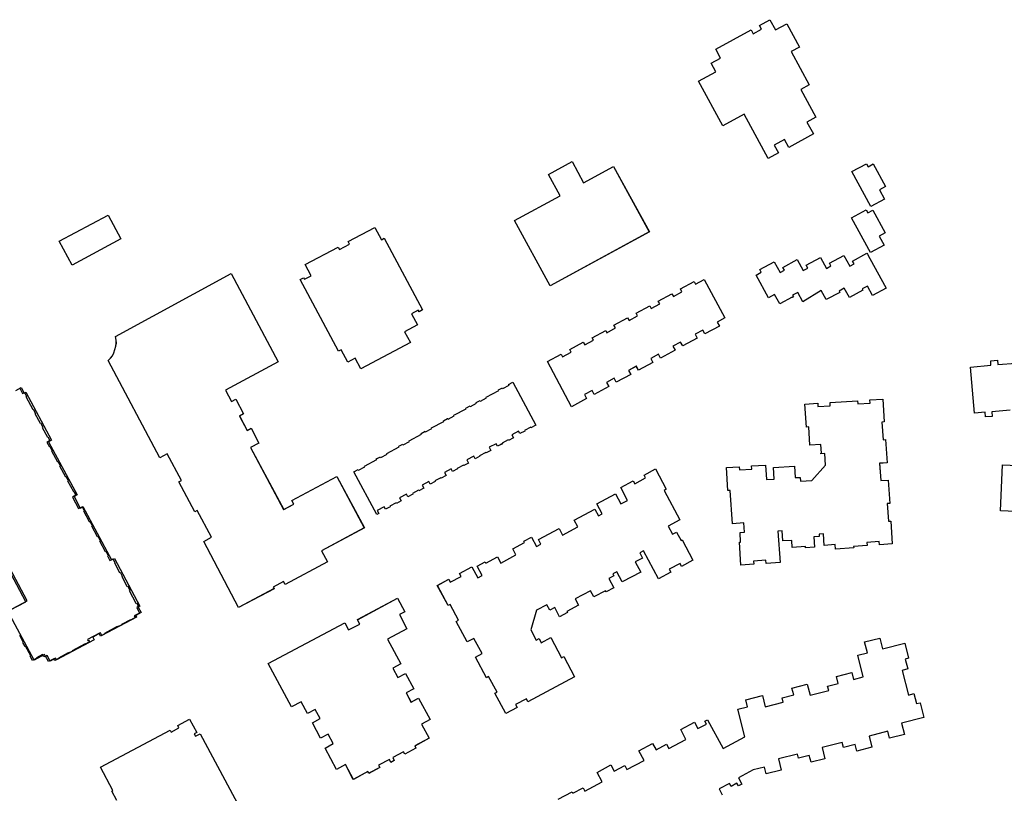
# Model space of a CAD drawing. Header units: inches. Extents: x 480978 to 483416, y 5454526 to 5457823.
# Tile 11 of 53: x 482844 to 483106, y 5455707 to 5455913. Entities that reach past the tile are written whole.
import ezdxf

# ---------------------------------------------------------------- set-up
doc = ezdxf.new("R2010")
doc.units = ezdxf.units.IN
doc.header["$MEASUREMENT"] = 0
for name, color, linetype in [('ubcv_building_records', 10, 'Continuous'), ('ubcv_buildings', 10, 'Continuous'), ('ubcv_buildings_uc', 10, 'Continuous'), ('ubcv_subbuildings', 10, 'Continuous')]:
    doc.layers.add(name, color=color, linetype=linetype)

# ---------------------------------------------------------------- blocks, each defined once
blk = doc.blocks.new('ubcv_buildings_cad_ACAD_1_FMEBLOCK40')
at = {"layer": 'ubcv_building_records'}
for points in [[(-15.18, 0.56), (-16.71, 3.44), (-18.68, 2.39), (-20.43, 5.67), (-21.15, 5.29), (-31.32, 24.32), (-30.43, 24.79), (-30.21, 24.39), (-28.42, 25.34), (-29.99, 28.28), (-21.25, 32.94), (-20.89, 32.27), (-18.2, 33.7), (-18.55, 34.38), (-11.45, 38.17), (-9.7, 34.89), (-8.98, 35.27), (1.18, 16.24), (0.28, 15.76), (0.07, 16.16), (-1.72, 15.21), (-0.15, 12.28), (-3.57, 10.45), (-2.03, 7.58)], [(-17.02, -26.76), (-15.89, -26.16), (-15.8, -26.34), (-14.16, -25.46), (-14.25, -25.28), (-10.98, -23.54), (-11.07, -23.38), (-9.95, -22.78), (-9.85, -22.96), (-8.21, -22.09), (-8.31, -21.91), (-5.04, -20.16), (-5.12, -20), (-4, -19.4), (-3.91, -19.58), (-2.27, -18.7), (-2.36, -18.52), (0.91, -16.78), (0.82, -16.62), (1.95, -16.02), (2.04, -16.2), (3.68, -15.32), (3.58, -15.14), (6.85, -13.4), (6.77, -13.24), (7.89, -12.64), (7.99, -12.82), (9.63, -11.94), (9.53, -11.76), (12.8, -10.02), (12.71, -9.86), (13.84, -9.26), (13.93, -9.44), (15.57, -8.57), (15.48, -8.39), (16.52, -7.83), (16.62, -8.01), (18.26, -7.13), (18.16, -6.95), (21.52, -5.19), (21.42, -5.01), (22.47, -4.45), (22.56, -4.63), (24.2, -3.75), (24.11, -3.57), (25.23, -2.97), (31.32, -14.39), (30.03, -15.08), (29.96, -14.94), (28.32, -15.82), (28.39, -15.95), (27.1, -16.64), (26.73, -15.95), (24.92, -16.92), (25.36, -17.74), (24.07, -18.43), (24, -18.29), (22.36, -19.17), (22.43, -19.3), (21.14, -19.99), (20.77, -19.31), (18.96, -20.27), (19.4, -21.09), (18.11, -21.78), (18.04, -21.65), (16.4, -22.52), (16.47, -22.66), (15.18, -23.35), (14.81, -22.66), (13, -23.62), (13.44, -24.45), (12.15, -25.13), (12.08, -25), (10.44, -25.88), (10.51, -26.01), (9.22, -26.7), (8.85, -26.01), (7.04, -26.98), (7.48, -27.8), (6.19, -28.49), (6.12, -28.35), (4.48, -29.23), (4.55, -29.36), (3.26, -30.05), (2.89, -29.36), (1.08, -30.33), (1.52, -31.15), (0.23, -31.84), (0.16, -31.71), (-1.48, -32.58), (-1.41, -32.72), (-2.7, -33.41), (-3.07, -32.72), (-4.88, -33.68), (-4.44, -34.5), (-5.73, -35.19), (-5.8, -35.06), (-7.44, -35.93), (-7.37, -36.07), (-8.66, -36.76), (-9.03, -36.07), (-10.84, -37.04), (-10.39, -37.88), (-10.93, -38.17)]]:
    blk.add_lwpolyline(points, close=True, dxfattribs=at)
blk = doc.blocks.new('ubcv_buildings_cad_ACAD_1_FMEBLOCK42')
at = {"layer": 'ubcv_building_records'}
for points in [[(-12.66, 32.59), (-9.6, 26.97), (-1.7, 31.28), (7.87, 13.94), (-18.5, -0.43), (-27.98, 16.95), (-15.81, 23.47), (-18.92, 29.18)], [(-15.57, -18.59), (-15.18, -19.31), (-12.9, -18.06), (-13.31, -17.32), (-9.69, -15.38), (-9.3, -16.1), (-7.01, -14.85), (-7.36, -14.22), (-3.73, -12.3), (-3.41, -12.89), (-1.13, -11.64), (-1.53, -10.91), (2.09, -8.96), (2.48, -9.68), (4.76, -8.43), (4.36, -7.7), (7.97, -5.76), (8.36, -6.47), (10.65, -5.22), (10.24, -4.48), (13.86, -2.55), (14.25, -3.26), (16.53, -2.01), (16.13, -1.28), (19.76, 0.67), (20.15, -0.04), (22.43, 1.2), (27.98, -8.97), (25.93, -10.08), (26.51, -11.15), (22.64, -13.22), (22.08, -12.18), (20.03, -13.3), (20.61, -14.37), (16.76, -16.43), (16.19, -15.39), (14.14, -16.51), (14.72, -17.58), (10.87, -19.65), (10.3, -18.6), (8.25, -19.72), (8.84, -20.79), (4.98, -22.85), (4.42, -21.81), (2.37, -22.93), (2.95, -24), (-0.91, -26.05), (-1.47, -25.02), (-3.52, -26.14), (-2.94, -27.21), (-6.78, -29.28), (-7.36, -28.23), (-9.41, -29.35), (-8.82, -30.42), (-12.79, -32.59), (-19.21, -20.54)]]:
    blk.add_lwpolyline(points, close=True, dxfattribs=at)
blk = doc.blocks.new('ubcv_buildings_cad_ACAD_1_FMEBLOCK43')
at = {"layer": 'ubcv_building_records'}
for points in [[(-18.46, 9.56), (-24.93, 21.43), (-20.3, 23.95), (-21.54, 26.22), (-19.08, 27.57), (-20.35, 29.9), (-10.9, 35.05), (-10.36, 34.04), (-8.18, 35.23), (-8.73, 36.23), (-5.92, 37.77), (-4.44, 35.05), (-1.43, 36.69), (1.95, 30.5), (-0.3, 29.27), (4.5, 20.47), (2.25, 19.23), (6.27, 11.85), (3.9, 10.56), (5.62, 7.4), (-0.92, 3.84), (-2.03, 5.89), (-4.78, 4.4), (-3.66, 2.34), (-6.38, 0.86), (-12.81, 12.65)], [(20.91, -11.89), (15.86, -2.62), (19.71, -0.52), (20.14, -1.3), (21.5, -0.56), (24.78, -6.58), (23.17, -7.46), (24.51, -9.92)], [(21.42, -12.82), (24.7, -18.84), (23.09, -19.73), (24.43, -22.19), (20.83, -24.15), (20.38, -23.32), (15.78, -14.89), (19.63, -12.78), (20.06, -13.56)], [(20.65, -25.73), (24.93, -33.58), (21.36, -35.52), (20.01, -33.06), (18.63, -33.81), (18.8, -34.13), (15.18, -36.08), (13.84, -33.62), (12.46, -34.37), (12.63, -34.7), (9.01, -36.64), (7.67, -34.18), (2.84, -37.21), (1.49, -34.74), (0.11, -35.49), (0.33, -35.91), (0.06, -36.06), (-0.01, -35.95), (-3.34, -37.77), (-4.68, -35.3), (-6.3, -36.18), (-9.61, -30.12), (-8.25, -29.38), (-8.65, -28.64), (-4.82, -26.55), (-3.24, -29.45), (-2.07, -28.82), (-2.47, -28.08), (1.35, -25.99), (2.93, -28.89), (4.1, -28.25), (3.7, -27.52), (7.53, -25.43), (9.11, -28.33), (10.28, -27.69), (9.88, -26.96), (13.7, -24.87), (15.28, -27.77), (16.45, -27.13), (16.05, -26.4), (19.87, -24.31), (20.03, -24.59)]]:
    blk.add_lwpolyline(points, close=True, dxfattribs=at)
blk = doc.blocks.new('ubcv_buildings_cad_ACAD_1_FMEBLOCK89')
at = {"layer": 'ubcv_buildings'}
for points in [[(18, 8.65), (17.42, 17.52), (16.79, 17.48), (16.39, 23.57), (19.81, 23.8), (19.86, 22.94), (23.13, 23.16), (23.07, 24.01), (26.8, 24.26), (27.06, 20.39), (29.09, 20.53), (28.89, 23.57), (34.47, 23.94), (34.67, 20.9), (35.98, 20.98), (36.05, 19.94), (39.13, 20.15), (42.73, 24.26), (42.53, 27.34), (41.49, 27.27), (41.48, 27.41), (41.62, 27.42), (41.47, 29.74), (38.59, 29.55), (38.27, 34.39), (37.64, 34.35), (37.24, 40.44), (40.66, 40.66), (40.72, 39.8), (43.98, 40.02), (43.93, 40.88), (51.25, 41.36), (51.31, 40.5), (54.57, 40.72), (54.51, 41.58), (57.93, 41.8), (58.34, 35.71), (57.71, 35.67), (58.02, 30.98), (58.69, 31.03), (59.1, 24.84), (57.09, 24.71), (57.4, 20.11), (59.4, 20.24), (59.81, 14.06), (59.14, 14.01), (59.44, 9.32), (60.07, 9.36), (60.47, 3.27), (57.05, 3.05), (57, 3.91), (53.74, 3.69), (53.79, 2.83), (50.2, 2.6), (50.23, 2.23), (45.36, 1.91), (45.28, 3.1), (42.39, 2.91), (42.19, 5.95), (41.04, 5.88), (41.07, 5.3), (39.59, 5.2), (39.78, 2.39), (37.42, 2.24), (37.4, 2.6), (33.88, 2.37), (33.76, 4.23), (31.39, 4.07), (31.21, 6.78), (30.09, 6.71), (30.64, -1.66), (26.91, -1.9), (26.85, -1.04), (23.59, -1.26), (23.65, -2.12), (20.23, -2.34), (19.82, 3.75), (20.16, 3.77), (19.99, 6.34), (21.17, 6.42), (21.01, 8.85)], [(-0.18, 17.52), (4.01, 9.68), (0.92, 8.03), (2.06, 5.89), (3.11, 6.44), (4.32, 4.17), (4.62, 4.33), (7.49, -1.06), (4.47, -2.67), (4.07, -1.92), (1.18, -3.46), (1.59, -4.21), (-1.72, -5.98), (-5.66, 1.42), (-6.65, 0.89), (-5.92, -0.48), (-7.84, -1.5), (-6.41, -4.2), (-11.34, -6.83), (-12.78, -4.14), (-13.81, -4.69), (-13.53, -5.2), (-14.84, -5.89), (-13.51, -8.37), (-15.6, -9.49), (-15.77, -9.17), (-18.88, -10.82), (-19.76, -9.18), (-23.82, -11.35), (-22.94, -12.99), (-26.05, -14.65), (-25.88, -14.97), (-27.96, -16.08), (-29.28, -13.61), (-30.59, -14.3), (-31.35, -12.87), (-34.07, -14.32), (-35.66, -19.55), (-34.21, -22.28), (-33.42, -21.86), (-32.83, -22.96), (-30.28, -21.61), (-27.43, -26.95), (-26.88, -26.65), (-24, -32.04), (-36.39, -38.65), (-36.79, -37.89), (-39.68, -39.43), (-39.27, -40.19), (-42.29, -41.8), (-45.17, -36.42), (-44.61, -36.12), (-46.83, -31.97), (-47.42, -32.29), (-50.34, -26.82), (-48.57, -25.88), (-50.74, -21.82), (-52.51, -22.76), (-55.43, -17.29), (-54.83, -16.97), (-57.05, -12.83), (-57.6, -13.12), (-60.47, -7.74), (-57.45, -6.12), (-57.05, -6.88), (-54.16, -5.34), (-54.57, -4.58), (-51.26, -2.82), (-49.71, -5.73), (-48.54, -5.1), (-49.86, -2.62), (-47.78, -1.51), (-47.61, -1.83), (-44.5, -0.17), (-43.62, -1.82), (-39.56, 0.35), (-40.44, 2), (-37.33, 3.66), (-37.5, 3.98), (-35.41, 5.09), (-34.09, 2.61), (-32.92, 3.24), (-33.59, 4.5), (-28.12, 7.42), (-27.17, 5.64), (-23.11, 7.81), (-24.06, 9.58), (-18.59, 12.5), (-17.64, 10.73), (-16.62, 11.28), (-18.05, 13.97), (-13.12, 16.61), (-11.68, 13.91), (-9.88, 14.87), (-11.71, 18.29), (-8.41, 20.05), (-8, 19.29), (-5.12, 20.83), (-5.52, 21.59), (-2.5, 23.21), (0.38, 17.82)]]:
    blk.add_lwpolyline(points, close=True, dxfattribs=at)
blk = doc.blocks.new('ubcv_buildings_cad_ACAD_1_FMEBLOCK93')
at = {"layer": 'ubcv_buildings'}
for points in [[(-42.8, 44.1), (-42.1, 44.76), (-41.62, 45.39), (-41.24, 46.15), (-40.71, 47.92), (-40.59, 48.75), (-40.63, 49.56), (-40.84, 50.49), (-10.07, 67.2), (2.46, 43.79), (-11.53, 36.26), (-9.94, 33.26), (-8.86, 33.83), (-6.78, 29.91), (-7.82, 29.36), (-5.79, 25.54), (-4.75, 26.09), (-2.68, 22.18), (-4.95, 20.97), (3.89, 4.54), (6.57, 5.96), (6.07, 6.9), (18.06, 13.27), (25.34, -0.35), (13.98, -6.44), (15.57, -9.41), (4.29, -15.4), (3.89, -14.62), (1.14, -16.11), (1.36, -16.53), (-8.09, -21.54), (-17.32, -3.97), (-15.28, -2.87), (-19.07, 4.26), (-19.74, 3.9), (-23.95, 11.84), (-23.28, 12.19), (-27.06, 19.33), (-29, 18.29)], [(5.99, -47.95), (-0.21, -36.38), (20.17, -25.63), (21.17, -27.5), (24.14, -25.93), (23.52, -24.77), (34.15, -19.04), (36.1, -22.68), (34.72, -23.41), (36.66, -27.18), (31.51, -29.91), (35.06, -36.51), (32.93, -37.63), (34.24, -40.11), (36.25, -39.05), (38.48, -43.16), (36.44, -44.25), (37.74, -46.71), (39.76, -45.62), (42.8, -51.3), (40.54, -52.56), (42.54, -56.3), (38.73, -58.35), (39.02, -58.96), (36.08, -60.52), (35.75, -59.9), (32.88, -61.43), (33.29, -62.22), (32.41, -62.69), (31.99, -61.9), (29.12, -63.42), (29.44, -64.04), (26.5, -65.61), (26.25, -65.15), (22.41, -67.2), (20.34, -63.28), (17.94, -64.57), (14.9, -58.9), (17.07, -57.68), (15.77, -55.22), (13.72, -56.3), (11.53, -52.19), (13.56, -51.07), (12.26, -48.6), (10.21, -49.69), (8.57, -46.6)]]:
    blk.add_lwpolyline(points, close=True, dxfattribs=at)
blk = doc.blocks.new('ubcv_buildings_cad_ACAD_1_FMEBLOCK98')
at = {"layer": 'ubcv_buildings'}
for points in [[(-15.18, 0.56), (-16.71, 3.44), (-18.68, 2.39), (-20.43, 5.67), (-21.15, 5.29), (-31.32, 24.32), (-30.43, 24.79), (-30.21, 24.39), (-28.42, 25.34), (-29.99, 28.28), (-21.25, 32.94), (-20.89, 32.27), (-18.2, 33.7), (-18.55, 34.38), (-11.45, 38.17), (-9.7, 34.89), (-8.98, 35.27), (1.18, 16.24), (0.28, 15.76), (0.07, 16.16), (-1.72, 15.21), (-0.15, 12.28), (-3.57, 10.45), (-2.03, 7.58)], [(-17.02, -26.76), (-15.89, -26.16), (-15.8, -26.34), (-14.16, -25.46), (-14.25, -25.28), (-10.98, -23.54), (-11.07, -23.38), (-9.95, -22.78), (-9.85, -22.96), (-8.21, -22.09), (-8.31, -21.91), (-5.04, -20.16), (-5.12, -20), (-4, -19.4), (-3.91, -19.58), (-2.27, -18.7), (-2.36, -18.52), (0.91, -16.78), (0.82, -16.62), (1.95, -16.02), (2.04, -16.2), (3.68, -15.32), (3.58, -15.14), (6.85, -13.4), (6.77, -13.24), (7.89, -12.64), (7.99, -12.82), (9.63, -11.94), (9.53, -11.76), (12.8, -10.02), (12.71, -9.86), (13.84, -9.26), (13.93, -9.44), (15.57, -8.57), (15.48, -8.39), (16.52, -7.83), (16.62, -8.01), (18.26, -7.13), (18.16, -6.95), (21.52, -5.19), (21.42, -5.01), (22.47, -4.45), (22.56, -4.63), (24.2, -3.75), (24.11, -3.57), (25.23, -2.97), (31.32, -14.39), (30.03, -15.08), (29.96, -14.94), (28.32, -15.82), (28.39, -15.95), (27.1, -16.64), (26.73, -15.95), (24.92, -16.92), (25.36, -17.74), (24.07, -18.43), (24, -18.29), (22.36, -19.17), (22.43, -19.3), (21.14, -19.99), (20.77, -19.31), (18.96, -20.27), (19.4, -21.09), (18.11, -21.78), (18.04, -21.65), (16.4, -22.52), (16.47, -22.66), (15.18, -23.35), (14.81, -22.66), (13, -23.62), (13.44, -24.45), (12.15, -25.13), (12.08, -25), (10.44, -25.88), (10.51, -26.01), (9.22, -26.7), (8.85, -26.01), (7.04, -26.98), (7.48, -27.8), (6.19, -28.49), (6.12, -28.35), (4.48, -29.23), (4.55, -29.36), (3.26, -30.05), (2.89, -29.36), (1.08, -30.33), (1.52, -31.15), (0.23, -31.84), (0.16, -31.71), (-1.48, -32.58), (-1.41, -32.72), (-2.7, -33.41), (-3.07, -32.72), (-4.88, -33.68), (-4.44, -34.5), (-5.73, -35.19), (-5.8, -35.06), (-7.44, -35.93), (-7.37, -36.07), (-8.66, -36.76), (-9.03, -36.07), (-10.84, -37.04), (-10.39, -37.88), (-10.93, -38.17)]]:
    blk.add_lwpolyline(points, close=True, dxfattribs=at)
blk = doc.blocks.new('ubcv_buildings_cad_ACAD_1_FMEBLOCK103')
at = {"layer": 'ubcv_buildings'}
for points in [[(-18.46, 9.56), (-24.93, 21.43), (-20.3, 23.95), (-21.54, 26.22), (-19.08, 27.57), (-20.35, 29.9), (-10.9, 35.05), (-10.36, 34.04), (-8.18, 35.23), (-8.73, 36.23), (-5.92, 37.77), (-4.44, 35.05), (-1.43, 36.69), (1.95, 30.5), (-0.3, 29.27), (4.5, 20.47), (2.25, 19.23), (6.27, 11.85), (3.9, 10.56), (5.62, 7.4), (-0.92, 3.84), (-2.03, 5.89), (-4.78, 4.4), (-3.66, 2.34), (-6.38, 0.86), (-12.81, 12.65)], [(20.91, -11.89), (15.86, -2.62), (19.71, -0.52), (20.14, -1.3), (21.5, -0.56), (24.78, -6.58), (23.17, -7.46), (24.51, -9.92)], [(21.42, -12.82), (24.7, -18.84), (23.09, -19.73), (24.43, -22.19), (20.83, -24.15), (20.38, -23.32), (15.78, -14.89), (19.63, -12.78), (20.06, -13.56)], [(20.65, -25.73), (24.93, -33.58), (21.36, -35.52), (20.01, -33.06), (18.63, -33.81), (18.8, -34.13), (15.18, -36.08), (13.84, -33.62), (12.46, -34.37), (12.63, -34.7), (9.01, -36.64), (7.67, -34.18), (2.84, -37.21), (1.49, -34.74), (0.11, -35.49), (0.33, -35.91), (0.06, -36.06), (-0.01, -35.95), (-3.34, -37.77), (-4.68, -35.3), (-6.3, -36.18), (-9.61, -30.12), (-8.25, -29.38), (-8.65, -28.64), (-4.82, -26.55), (-3.24, -29.45), (-2.07, -28.82), (-2.47, -28.08), (1.35, -25.99), (2.93, -28.89), (4.1, -28.25), (3.7, -27.52), (7.53, -25.43), (9.11, -28.33), (10.28, -27.69), (9.88, -26.96), (13.7, -24.87), (15.28, -27.77), (16.45, -27.13), (16.05, -26.4), (19.87, -24.31), (20.03, -24.59)]]:
    blk.add_lwpolyline(points, close=True, dxfattribs=at)
blk = doc.blocks.new('ubcv_buildings_cad_ACAD_1_FMEBLOCK104')
at = {"layer": 'ubcv_buildings'}
for points in [[(-12.66, 32.59), (-9.6, 26.97), (-1.7, 31.28), (7.87, 13.94), (-18.5, -0.43), (-27.98, 16.95), (-15.81, 23.47), (-18.92, 29.18)], [(-15.57, -18.59), (-15.18, -19.31), (-12.9, -18.06), (-13.31, -17.32), (-9.69, -15.38), (-9.3, -16.1), (-7.01, -14.85), (-7.36, -14.22), (-3.73, -12.3), (-3.41, -12.89), (-1.13, -11.64), (-1.53, -10.91), (2.09, -8.96), (2.48, -9.68), (4.76, -8.43), (4.36, -7.7), (7.97, -5.76), (8.36, -6.47), (10.65, -5.22), (10.24, -4.48), (13.86, -2.55), (14.25, -3.26), (16.53, -2.01), (16.13, -1.28), (19.76, 0.67), (20.15, -0.04), (22.43, 1.2), (27.98, -8.97), (25.93, -10.08), (26.51, -11.15), (22.64, -13.22), (22.08, -12.18), (20.03, -13.3), (20.61, -14.37), (16.76, -16.43), (16.19, -15.39), (14.14, -16.51), (14.72, -17.58), (10.87, -19.65), (10.3, -18.6), (8.25, -19.72), (8.84, -20.79), (4.98, -22.85), (4.42, -21.81), (2.37, -22.93), (2.95, -24), (-0.91, -26.05), (-1.47, -25.02), (-3.52, -26.14), (-2.94, -27.21), (-6.78, -29.28), (-7.36, -28.23), (-9.41, -29.35), (-8.82, -30.42), (-12.79, -32.59), (-19.21, -20.54)]]:
    blk.add_lwpolyline(points, close=True, dxfattribs=at)
blk = doc.blocks.new('ubcv_buildings_cad_ACAD_1_FMEBLOCK117')
at = {"layer": 'ubcv_subbuildings'}
for points in [[(13.25, 7.25), (8.2, 16.52), (12.05, 18.63), (12.48, 17.84), (13.84, 18.58), (17.12, 12.56), (15.51, 11.68), (16.85, 9.22)], [(13.76, 6.32), (17.04, 0.3), (15.43, -0.59), (16.77, -3.05), (13.17, -5.01), (12.72, -4.18), (8.12, 4.25), (11.97, 6.36), (12.4, 5.58)], [(12.99, -6.59), (17.27, -14.44), (13.7, -16.38), (12.36, -13.92), (10.97, -14.67), (11.14, -14.99), (7.52, -16.94), (6.18, -14.48), (4.8, -15.23), (4.97, -15.56), (1.35, -17.5), (0.01, -15.04), (-4.82, -18.06), (-6.17, -15.6), (-7.55, -16.35), (-7.33, -16.77), (-7.6, -16.92), (-7.67, -16.81), (-11, -18.63), (-12.34, -16.16), (-13.96, -17.04), (-17.27, -10.98), (-15.91, -10.24), (-16.31, -9.5), (-12.48, -7.41), (-10.9, -10.31), (-9.73, -9.67), (-10.13, -8.94), (-6.31, -6.85), (-4.73, -9.75), (-3.56, -9.11), (-3.96, -8.38), (-0.13, -6.29), (1.45, -9.19), (2.62, -8.55), (2.22, -7.82), (6.04, -5.73), (7.62, -8.63), (8.79, -7.99), (8.39, -7.26), (12.21, -5.17), (12.37, -5.45)]]:
    blk.add_lwpolyline(points, close=True, dxfattribs=at)

msp = doc.modelspace()

# ---------------------------------------------------------------- linework, layer by layer
at = {"layer": 'ubcv_building_records'}
for points in [[(482854.87, 5455854.22), (482867.87, 5455861.15), (482871.25, 5455854.82), (482858.25, 5455847.88)], [(482867.82, 5455822.51), (482868.52, 5455823.17), (482869.01, 5455823.81), (482869.39, 5455824.57), (482869.91, 5455826.33), (482870.04, 5455827.17), (482870, 5455827.97), (482869.78, 5455828.91), (482900.56, 5455845.62), (482913.09, 5455822.2), (482899.09, 5455814.68), (482900.69, 5455811.67), (482901.77, 5455812.24), (482903.84, 5455808.33), (482902.8, 5455807.78), (482904.83, 5455803.95), (482905.87, 5455804.5), (482907.95, 5455800.59), (482905.67, 5455799.39), (482914.52, 5455782.95), (482917.2, 5455784.37), (482916.69, 5455785.32), (482928.69, 5455791.68), (482935.97, 5455778.06), (482924.6, 5455771.97), (482926.2, 5455769.01), (482914.92, 5455763.01), (482914.51, 5455763.8), (482911.76, 5455762.31), (482911.98, 5455761.89), (482902.54, 5455756.88), (482893.3, 5455774.45), (482895.34, 5455775.54), (482891.56, 5455782.67), (482890.88, 5455782.31), (482886.67, 5455790.25), (482887.34, 5455790.61), (482883.56, 5455797.74), (482881.62, 5455796.7)], [(483033.84, 5455779.14), (483033.26, 5455788.01), (483032.63, 5455787.97), (483032.23, 5455794.06), (483035.65, 5455794.29), (483035.7, 5455793.43), (483038.97, 5455793.65), (483038.91, 5455794.5), (483042.64, 5455794.75), (483042.9, 5455790.88), (483044.93, 5455791.02), (483044.73, 5455794.06), (483050.31, 5455794.43), (483050.51, 5455791.39), (483051.82, 5455791.47), (483051.89, 5455790.43), (483054.97, 5455790.64), (483058.57, 5455794.75), (483058.36, 5455797.83), (483057.33, 5455797.76), (483057.32, 5455797.9), (483057.46, 5455797.91), (483057.31, 5455800.23), (483054.43, 5455800.04), (483054.11, 5455804.88), (483053.48, 5455804.84), (483053.08, 5455810.93), (483056.5, 5455811.15), (483056.56, 5455810.29), (483059.82, 5455810.51), (483059.77, 5455811.37), (483067.09, 5455811.85), (483067.15, 5455810.99), (483070.41, 5455811.21), (483070.35, 5455812.07), (483073.77, 5455812.29), (483074.17, 5455806.2), (483073.55, 5455806.16), (483073.86, 5455801.47), (483074.53, 5455801.51), (483074.94, 5455795.33), (483072.93, 5455795.19), (483073.24, 5455790.6), (483075.24, 5455790.73), (483075.65, 5455784.55), (483074.97, 5455784.5), (483075.28, 5455779.81), (483075.91, 5455779.85), (483076.31, 5455773.76), (483072.89, 5455773.54), (483072.84, 5455774.4), (483069.57, 5455774.18), (483069.63, 5455773.32), (483066.04, 5455773.09), (483066.07, 5455772.72), (483061.2, 5455772.4), (483061.12, 5455773.59), (483058.23, 5455773.4), (483058.03, 5455776.44), (483056.87, 5455776.37), (483056.91, 5455775.78), (483055.43, 5455775.69), (483055.62, 5455772.88), (483053.26, 5455772.73), (483053.24, 5455773.09), (483049.72, 5455772.86), (483049.6, 5455774.72), (483047.23, 5455774.56), (483047.05, 5455777.27), (483045.93, 5455777.2), (483046.48, 5455768.83), (483042.75, 5455768.59), (483042.69, 5455769.45), (483039.43, 5455769.23), (483039.49, 5455768.37), (483036.07, 5455768.15), (483035.66, 5455774.24), (483036, 5455774.26), (483035.83, 5455776.83), (483037.01, 5455776.91), (483036.85, 5455779.34)], [(483015.66, 5455788.01), (483019.85, 5455780.17), (483016.76, 5455778.52), (483017.9, 5455776.38), (483018.95, 5455776.93), (483020.16, 5455774.66), (483020.46, 5455774.82), (483023.33, 5455769.43), (483020.31, 5455767.82), (483019.91, 5455768.57), (483017.02, 5455767.03), (483017.42, 5455766.28), (483014.12, 5455764.51), (483010.18, 5455771.91), (483009.19, 5455771.38), (483009.92, 5455770.01), (483008, 5455768.99), (483009.43, 5455766.29), (483004.5, 5455763.66), (483003.06, 5455766.35), (483002.03, 5455765.8), (483002.31, 5455765.29), (483001, 5455764.6), (483002.33, 5455762.12), (483000.24, 5455761), (483000.07, 5455761.32), (482996.96, 5455759.67), (482996.08, 5455761.31), (482992.02, 5455759.14), (482992.9, 5455757.5), (482989.79, 5455755.84), (482989.96, 5455755.52), (482987.88, 5455754.41), (482986.56, 5455756.88), (482985.25, 5455756.19), (482984.49, 5455757.62), (482981.77, 5455756.17), (482980.18, 5455750.94), (482981.63, 5455748.21), (482982.42, 5455748.63), (482983.01, 5455747.52), (482985.56, 5455748.88), (482988.41, 5455743.54), (482988.96, 5455743.84), (482991.84, 5455738.45), (482979.45, 5455731.84), (482979.05, 5455732.6), (482976.16, 5455731.06), (482976.57, 5455730.3), (482973.55, 5455728.69), (482970.67, 5455734.07), (482971.23, 5455734.37), (482969.01, 5455738.52), (482968.42, 5455738.2), (482965.5, 5455743.67), (482967.27, 5455744.61), (482965.1, 5455748.67), (482963.33, 5455747.73), (482960.41, 5455753.2), (482961.01, 5455753.52), (482958.79, 5455757.66), (482958.24, 5455757.37), (482955.36, 5455762.75), (482958.39, 5455764.37), (482958.79, 5455763.61), (482961.68, 5455765.15), (482961.27, 5455765.91), (482964.57, 5455767.67), (482966.13, 5455764.76), (482967.3, 5455765.39), (482965.98, 5455767.87), (482968.06, 5455768.98), (482968.23, 5455768.66), (482971.34, 5455770.32), (482972.22, 5455768.67), (482976.28, 5455770.84), (482975.4, 5455772.49), (482978.51, 5455774.14), (482978.34, 5455774.47), (482980.42, 5455775.58), (482981.75, 5455773.1), (482982.92, 5455773.73), (482982.25, 5455774.99), (482987.72, 5455777.91), (482988.67, 5455776.13), (482992.73, 5455778.3), (482991.78, 5455780.07), (482997.25, 5455782.99), (482998.2, 5455781.22), (482999.22, 5455781.77), (482997.79, 5455784.46), (483002.72, 5455787.09), (483004.16, 5455784.4), (483005.96, 5455785.36), (483004.13, 5455788.78), (483007.43, 5455790.54), (483007.84, 5455789.78), (483010.72, 5455791.32), (483010.32, 5455792.08), (483013.34, 5455793.7), (483016.22, 5455788.31)], [(482916.61, 5455730.46), (482910.41, 5455742.03), (482930.79, 5455752.79), (482931.79, 5455750.91), (482934.76, 5455752.49), (482934.15, 5455753.65), (482944.77, 5455759.37), (482946.72, 5455755.74), (482945.34, 5455755), (482947.28, 5455751.24), (482942.13, 5455748.5), (482945.69, 5455741.91), (482943.55, 5455740.78), (482944.86, 5455738.31), (482946.87, 5455739.36), (482949.11, 5455735.25), (482947.06, 5455734.17), (482948.37, 5455731.7), (482950.38, 5455732.79), (482953.43, 5455727.11), (482951.16, 5455725.85), (482953.17, 5455722.12), (482949.35, 5455720.07), (482949.65, 5455719.46), (482946.7, 5455717.89), (482946.37, 5455718.51), (482943.5, 5455716.99), (482943.92, 5455716.2), (482943.03, 5455715.73), (482942.61, 5455716.52), (482939.74, 5455714.99), (482940.07, 5455714.37), (482937.12, 5455712.81), (482936.88, 5455713.27), (482933.04, 5455711.21), (482930.96, 5455715.13), (482928.56, 5455713.84), (482925.52, 5455719.52), (482927.7, 5455720.74), (482926.39, 5455723.2), (482924.34, 5455722.11), (482922.15, 5455726.23), (482924.19, 5455727.35), (482922.88, 5455729.81), (482920.83, 5455728.73), (482919.19, 5455731.82)]]:
    msp.add_lwpolyline(points, close=True, dxfattribs=at)
for points in [[(482844.34, 5455815.2), (482845.12, 5455813.73), (482845.59, 5455813.98), (482846.12, 5455812.99), (482845.98, 5455812.92), (482847.79, 5455809.52), (482847.93, 5455809.6), (482848.52, 5455808.48), (482848.39, 5455808.4), (482849.75, 5455805.85), (482849.89, 5455805.92), (482850.48, 5455804.8), (482850.35, 5455804.73), (482851.71, 5455802.17), (482851.85, 5455802.24), (482852.37, 5455801.26), (482851.58, 5455800.83), (482852.23, 5455799.6), (482852.37, 5455799.67), (482852.96, 5455798.56), (482852.83, 5455798.49), (482854.36, 5455795.62), (482854.49, 5455795.7), (482855.08, 5455794.59), (482854.95, 5455794.51), (482856.48, 5455791.65), (482856.61, 5455791.72), (482857.2, 5455790.61), (482857.07, 5455790.54), (482858.6, 5455787.67), (482858.73, 5455787.74), (482859.28, 5455786.72), (482858.37, 5455786.24), (482860, 5455783.17), (482860.91, 5455783.65), (482861.45, 5455782.65), (482861.31, 5455782.58), (482862.84, 5455779.71), (482862.98, 5455779.78), (482863.57, 5455778.67), (482863.43, 5455778.6), (482864.96, 5455775.73), (482865.1, 5455775.8), (482865.69, 5455774.69), (482865.56, 5455774.62), (482867.09, 5455771.75), (482867.22, 5455771.83), (482867.82, 5455770.69), (482867.69, 5455770.62), (482868.33, 5455769.41), (482869.13, 5455769.84), (482869.66, 5455768.85), (482869.52, 5455768.78), (482870.88, 5455766.22), (482871.02, 5455766.3), (482871.62, 5455765.17), (482871.48, 5455765.1), (482872.84, 5455762.55), (482872.98, 5455762.62), (482873.58, 5455761.5), (482873.44, 5455761.43), (482875.25, 5455758.03), (482875.39, 5455758.1), (482875.91, 5455757.12), (482875.44, 5455756.87), (482876.23, 5455755.4), (482874.76, 5455754.63), (482875, 5455754.18), (482873.81, 5455753.55), (482873.77, 5455753.64), (482871.41, 5455752.39), (482871.46, 5455752.3), (482870.34, 5455751.7), (482870.29, 5455751.79), (482866.88, 5455749.97), (482866.93, 5455749.88), (482865.81, 5455749.28), (482865.55, 5455749.78), (482865.68, 5455749.85), (482865.56, 5455750.08), (482862.36, 5455748.38), (482862.49, 5455748.15), (482862.62, 5455748.22), (482862.89, 5455747.72), (482861.77, 5455747.13), (482861.72, 5455747.22), (482858.31, 5455745.4), (482858.36, 5455745.31), (482857.24, 5455744.71), (482857.19, 5455744.8), (482854.64, 5455743.44), (482854.68, 5455743.35), (482853.69, 5455742.82), (482853.44, 5455743.28), (482851.98, 5455742.51), (482851.2, 5455743.97), (482850.75, 5455743.73), (482850.41, 5455744.37), (482848.84, 5455743.53), (482848.92, 5455743.4), (482847.75, 5455742.78), (482847.14, 5455743.93), (482847.27, 5455744), (482845.9, 5455746.58), (482845.76, 5455746.51), (482845.17, 5455747.62), (482845.3, 5455747.69), (482844.39, 5455749.4), (482844.25, 5455749.33)], [(482841.91, 5455756.24), (482846, 5455758.42), (482840.52, 5455768.71)], [(482987.45, 5455705.91), (482991.17, 5455707.9), (482991.38, 5455707.5), (482994.12, 5455708.96), (482994.58, 5455708.1), (482999.17, 5455710.55), (482997.83, 5455713.06), (483001.49, 5455715.02), (483002.36, 5455713.39), (483005.18, 5455714.89), (483005.76, 5455713.81), (483010.31, 5455716.24), (483008.95, 5455718.79), (483012.61, 5455720.75), (483013.51, 5455719.07), (483016.28, 5455720.54), (483016.9, 5455719.38), (483021.46, 5455721.82), (483020.06, 5455724.45), (483023.74, 5455726.41), (483024.66, 5455724.69), (483026.91, 5455725.89), (483026.49, 5455726.67), (483027.23, 5455727.06), (483031.32, 5455719.39), (483037.14, 5455722.49), (483035.27, 5455729.86), (483037.84, 5455730.51), (483037.37, 5455732.34), (483041.77, 5455733.45), (483042.52, 5455730.48), (483047.34, 5455731.7), (483047.04, 5455732.9), (483050.1, 5455733.68), (483049.65, 5455735.45), (483053.71, 5455736.48), (483054.45, 5455733.55), (483059.43, 5455734.81), (483059.12, 5455736.01), (483061.9, 5455736.71), (483061.44, 5455738.54), (483065.52, 5455739.58), (483065.98, 5455737.75), (483068.6, 5455738.42), (483067.14, 5455744.17), (483069.7, 5455744.82), (483068.96, 5455747.74), (483073.02, 5455748.77), (483073.75, 5455745.9), (483079.62, 5455747.39), (483080.64, 5455743.38), (483079.71, 5455743.15), (483080.41, 5455740.54), (483078.96, 5455740.15), (483080.62, 5455733.61), (483082.06, 5455733.98), (483082.73, 5455731.33), (483083.72, 5455731.58), (483084.73, 5455727.61), (483078.8, 5455726.11), (483079.55, 5455723.14), (483075.6, 5455722.13), (483075.14, 5455723.97), (483070.13, 5455722.7), (483070.88, 5455719.74), (483066.86, 5455718.71), (483066.41, 5455720.48), (483063.32, 5455719.7), (483062.99, 5455721.01), (483057.64, 5455719.65), (483058.4, 5455716.67), (483054.71, 5455715.73), (483054.25, 5455717.54), (483051.39, 5455716.82), (483051.1, 5455717.93), (483046.03, 5455716.65), (483046.78, 5455713.68), (483042.8, 5455712.67), (483042.34, 5455714.46), (483039.37, 5455713.71), (483035.47, 5455711.63), (483036.36, 5455709.96), (483035.4, 5455709.45), (483035.03, 5455710.15), (483033.47, 5455709.32), (483033.04, 5455710.13), (483030.27, 5455708.66), (483031.12, 5455707.06)], [(482870.13, 5455705.61), (482868.83, 5455708.05), (482869.14, 5455708.22), (482865.82, 5455714.44), (482884.3, 5455724.3), (482884.57, 5455723.79), (482886.66, 5455724.91), (482886.34, 5455725.51), (482889.49, 5455727.19), (482891.39, 5455723.64), (482890.7, 5455723.28), (482891.04, 5455722.64), (482892.32, 5455723.32), (482906.12, 5455697.48)]]:
    msp.add_lwpolyline(points, dxfattribs=at)
at = {"layer": 'ubcv_buildings'}
msp.add_lwpolyline([(482854.87, 5455854.22), (482867.87, 5455861.15), (482871.25, 5455854.82), (482858.25, 5455847.88)], close=True, dxfattribs=at)
for points in [[(482843.3, 5455814.52), (482844.75, 5455815.31), (482845.53, 5455813.84), (482846, 5455814.09), (482852.78, 5455801.37), (482851.99, 5455800.95), (482859.58, 5455786.78), (482858.78, 5455786.36), (482860.42, 5455783.29), (482861.16, 5455783.68), (482868.74, 5455769.53), (482869.51, 5455769.94), (482876.32, 5455757.23), (482875.85, 5455756.98), (482876.64, 5455755.51), (482875.18, 5455754.73), (482875.41, 5455754.3), (482866.22, 5455749.4), (482865.83, 5455750.13), (482863.78, 5455749.02), (482864.17, 5455748.29), (482854.1, 5455742.93), (482853.85, 5455743.39), (482852.4, 5455742.62), (482851.61, 5455744.08), (482851.16, 5455743.85), (482850.9, 5455744.35), (482848.18, 5455742.89), (482841.21, 5455755.93), (482846.34, 5455758.68), (482840.99, 5455768.7)], [(482987.45, 5455705.91), (482991.17, 5455707.9), (482991.38, 5455707.5), (482994.12, 5455708.96), (482994.58, 5455708.1), (482999.17, 5455710.55), (482997.83, 5455713.06), (483001.49, 5455715.02), (483002.36, 5455713.39), (483005.18, 5455714.89), (483005.76, 5455713.81), (483010.31, 5455716.24), (483008.95, 5455718.79), (483012.61, 5455720.75), (483013.51, 5455719.07), (483016.28, 5455720.54), (483016.9, 5455719.38), (483021.46, 5455721.82), (483020.06, 5455724.45), (483023.74, 5455726.41), (483024.66, 5455724.69), (483026.91, 5455725.89), (483026.49, 5455726.67), (483027.23, 5455727.06), (483031.32, 5455719.39), (483037.14, 5455722.49), (483035.27, 5455729.86), (483037.84, 5455730.51), (483037.37, 5455732.34), (483041.77, 5455733.45), (483042.52, 5455730.48), (483047.34, 5455731.7), (483047.04, 5455732.9), (483050.1, 5455733.68), (483049.65, 5455735.45), (483053.71, 5455736.48), (483054.45, 5455733.55), (483059.43, 5455734.81), (483059.12, 5455736.01), (483061.9, 5455736.71), (483061.44, 5455738.54), (483065.52, 5455739.58), (483065.98, 5455737.75), (483068.6, 5455738.42), (483067.14, 5455744.17), (483069.7, 5455744.82), (483068.96, 5455747.74), (483073.02, 5455748.77), (483073.75, 5455745.9), (483079.62, 5455747.39), (483080.64, 5455743.38), (483079.71, 5455743.15), (483080.41, 5455740.54), (483078.96, 5455740.15), (483080.62, 5455733.61), (483082.06, 5455733.98), (483082.73, 5455731.33), (483083.72, 5455731.58), (483084.73, 5455727.61), (483078.8, 5455726.11), (483079.55, 5455723.14), (483075.6, 5455722.13), (483075.14, 5455723.97), (483070.13, 5455722.7), (483070.88, 5455719.74), (483066.86, 5455718.71), (483066.41, 5455720.48), (483063.32, 5455719.7), (483062.99, 5455721.01), (483057.64, 5455719.65), (483058.4, 5455716.67), (483054.71, 5455715.73), (483054.25, 5455717.54), (483051.39, 5455716.82), (483051.1, 5455717.93), (483046.03, 5455716.65), (483046.78, 5455713.68), (483042.8, 5455712.67), (483042.34, 5455714.46), (483039.37, 5455713.71), (483035.47, 5455711.63), (483036.36, 5455709.96), (483035.4, 5455709.45), (483035.03, 5455710.15), (483033.47, 5455709.32), (483033.04, 5455710.13), (483030.27, 5455708.66), (483031.12, 5455707.06)], [(482870.13, 5455705.61), (482868.83, 5455708.05), (482869.14, 5455708.22), (482865.82, 5455714.44), (482884.3, 5455724.3), (482884.57, 5455723.79), (482886.66, 5455724.91), (482886.34, 5455725.51), (482889.49, 5455727.19), (482891.39, 5455723.64), (482890.7, 5455723.28), (482891.04, 5455722.64), (482892.32, 5455723.32), (482906.12, 5455697.48)]]:
    msp.add_lwpolyline(points, dxfattribs=at)
at = {"layer": 'ubcv_buildings_uc'}
msp.add_lwpolyline([(483107.63, 5455809.33), (483102.79, 5455808.88), (483102.87, 5455807.68), (483101.06, 5455807.57), (483100.98, 5455808.76), (483098.13, 5455808.57), (483097.07, 5455820.77), (483102.55, 5455821.26), (483102.48, 5455822.47), (483104.32, 5455822.61), (483104.37, 5455821.45), (483109.24, 5455821.86)], dxfattribs=at)
msp.add_lwpolyline([(483105.59, 5455794.77), (483126.19, 5455793.89), (483125.67, 5455781.65), (483105.09, 5455782.54)], close=True, dxfattribs=at)
at = {"layer": 'ubcv_subbuildings'}
for points in [[(483031.26, 5455884.9), (483024.79, 5455896.76), (483029.42, 5455899.29), (483028.18, 5455901.56), (483030.64, 5455902.91), (483029.37, 5455905.24), (483038.81, 5455910.39), (483039.36, 5455909.38), (483041.54, 5455910.57), (483040.99, 5455911.57), (483043.8, 5455913.1), (483045.28, 5455910.38), (483048.29, 5455912.03), (483051.67, 5455905.84), (483049.41, 5455904.61), (483054.22, 5455895.8), (483051.97, 5455894.57), (483055.99, 5455887.19), (483053.62, 5455885.9), (483055.34, 5455882.74), (483048.8, 5455879.18), (483047.68, 5455881.23), (483044.94, 5455879.73), (483046.06, 5455877.68), (483043.34, 5455876.2), (483036.91, 5455887.98)], [(482991.2, 5455875.4), (482994.26, 5455869.78), (483002.16, 5455874.09), (483011.72, 5455856.75), (482985.36, 5455842.38), (482975.88, 5455859.76), (482988.05, 5455866.28), (482984.94, 5455871.99)], [(482935.05, 5455820.29), (482933.51, 5455823.17), (482931.55, 5455822.12), (482929.8, 5455825.4), (482929.08, 5455825.01), (482918.9, 5455844.04), (482919.8, 5455844.52), (482920.02, 5455844.12), (482921.8, 5455845.07), (482920.24, 5455848), (482928.98, 5455852.67), (482929.34, 5455852), (482932.03, 5455853.43), (482931.67, 5455854.11), (482938.78, 5455857.9), (482940.53, 5455854.62), (482941.25, 5455855), (482951.41, 5455835.96), (482950.51, 5455835.49), (482950.29, 5455835.89), (482948.51, 5455834.94), (482950.07, 5455832), (482946.66, 5455830.18), (482948.19, 5455827.31)], [(482867.82, 5455822.51), (482868.52, 5455823.17), (482869.01, 5455823.81), (482869.39, 5455824.57), (482869.91, 5455826.33), (482870.04, 5455827.17), (482870, 5455827.97), (482869.78, 5455828.91), (482900.56, 5455845.62), (482913.09, 5455822.2), (482899.09, 5455814.68), (482900.69, 5455811.67), (482901.77, 5455812.24), (482903.84, 5455808.33), (482902.8, 5455807.78), (482904.83, 5455803.95), (482905.87, 5455804.5), (482907.95, 5455800.59), (482905.67, 5455799.39), (482914.52, 5455782.95), (482917.2, 5455784.37), (482916.69, 5455785.32), (482928.69, 5455791.68), (482935.97, 5455778.06), (482924.6, 5455771.97), (482926.2, 5455769.01), (482914.92, 5455763.01), (482914.51, 5455763.8), (482911.76, 5455762.31), (482911.98, 5455761.89), (482902.54, 5455756.88), (482893.3, 5455774.45), (482895.34, 5455775.54), (482891.56, 5455782.67), (482890.88, 5455782.31), (482886.67, 5455790.25), (482887.34, 5455790.61), (482883.56, 5455797.74), (482881.62, 5455796.7)], [(482988.28, 5455824.22), (482988.67, 5455823.5), (482990.95, 5455824.75), (482990.55, 5455825.49), (482994.17, 5455827.43), (482994.56, 5455826.71), (482996.84, 5455827.96), (482996.5, 5455828.59), (483000.13, 5455830.51), (483000.45, 5455829.92), (483002.73, 5455831.17), (483002.33, 5455831.9), (483005.94, 5455833.85), (483006.33, 5455833.13), (483008.61, 5455834.38), (483008.21, 5455835.12), (483011.83, 5455837.06), (483012.22, 5455836.34), (483014.5, 5455837.59), (483014.1, 5455838.33), (483017.72, 5455840.27), (483018.11, 5455839.55), (483020.39, 5455840.8), (483019.99, 5455841.53), (483023.62, 5455843.48), (483024.01, 5455842.77), (483026.29, 5455844.01), (483031.83, 5455833.84), (483029.78, 5455832.73), (483030.36, 5455831.66), (483026.5, 5455829.59), (483025.93, 5455830.63), (483023.88, 5455829.51), (483024.47, 5455828.44), (483020.61, 5455826.38), (483020.05, 5455827.42), (483018, 5455826.3), (483018.58, 5455825.23), (483014.73, 5455823.16), (483014.16, 5455824.21), (483012.11, 5455823.09), (483012.69, 5455822.02), (483008.84, 5455819.96), (483008.27, 5455821), (483006.22, 5455819.88), (483006.8, 5455818.81), (483002.95, 5455816.76), (483002.39, 5455817.79), (483000.34, 5455816.67), (483000.92, 5455815.6), (482997.07, 5455813.53), (482996.5, 5455814.58), (482994.45, 5455813.46), (482995.03, 5455812.39), (482991.06, 5455810.22), (482984.65, 5455822.27)], [(482933.21, 5455792.97), (482934.33, 5455793.57), (482934.43, 5455793.39), (482936.07, 5455794.27), (482935.97, 5455794.45), (482939.24, 5455796.19), (482939.16, 5455796.35), (482940.28, 5455796.95), (482940.37, 5455796.77), (482942.01, 5455797.64), (482941.92, 5455797.82), (482945.18, 5455799.57), (482945.1, 5455799.73), (482946.22, 5455800.33), (482946.32, 5455800.15), (482947.96, 5455801.02), (482947.86, 5455801.2), (482951.13, 5455802.95), (482951.05, 5455803.11), (482952.17, 5455803.71), (482952.26, 5455803.53), (482953.9, 5455804.41), (482953.81, 5455804.59), (482957.08, 5455806.33), (482956.99, 5455806.49), (482958.12, 5455807.09), (482958.21, 5455806.91), (482959.85, 5455807.78), (482959.75, 5455807.97), (482963.02, 5455809.71), (482962.94, 5455809.87), (482964.06, 5455810.47), (482964.16, 5455810.29), (482965.8, 5455811.16), (482965.7, 5455811.34), (482966.75, 5455811.9), (482966.84, 5455811.72), (482968.48, 5455812.6), (482968.39, 5455812.78), (482971.75, 5455814.54), (482971.65, 5455814.72), (482972.69, 5455815.28), (482972.79, 5455815.1), (482974.43, 5455815.97), (482974.33, 5455816.15), (482975.46, 5455816.75), (482981.55, 5455805.34), (482980.26, 5455804.65), (482980.18, 5455804.79), (482978.54, 5455803.91), (482978.62, 5455803.78), (482977.33, 5455803.09), (482976.96, 5455803.78), (482975.15, 5455802.81), (482975.59, 5455801.99), (482974.3, 5455801.3), (482974.22, 5455801.43), (482972.58, 5455800.56), (482972.66, 5455800.42), (482971.36, 5455799.74), (482971, 5455800.42), (482969.19, 5455799.46), (482969.63, 5455798.64), (482968.34, 5455797.95), (482968.26, 5455798.08), (482966.62, 5455797.21), (482966.7, 5455797.07), (482965.4, 5455796.38), (482965.04, 5455797.07), (482963.23, 5455796.11), (482963.67, 5455795.28), (482962.38, 5455794.59), (482962.3, 5455794.73), (482960.66, 5455793.85), (482960.74, 5455793.72), (482959.44, 5455793.03), (482959.08, 5455793.72), (482957.27, 5455792.75), (482957.71, 5455791.93), (482956.42, 5455791.24), (482956.34, 5455791.38), (482954.7, 5455790.5), (482954.78, 5455790.37), (482953.48, 5455789.68), (482953.12, 5455790.36), (482951.31, 5455789.4), (482951.75, 5455788.58), (482950.46, 5455787.89), (482950.38, 5455788.02), (482948.74, 5455787.15), (482948.82, 5455787.01), (482947.52, 5455786.32), (482947.16, 5455787.01), (482945.35, 5455786.05), (482945.79, 5455785.22), (482944.5, 5455784.53), (482944.42, 5455784.67), (482942.78, 5455783.79), (482942.86, 5455783.66), (482941.56, 5455782.97), (482941.2, 5455783.66), (482939.39, 5455782.69), (482939.84, 5455781.85), (482939.3, 5455781.56)], [(482916.61, 5455730.46), (482910.41, 5455742.03), (482930.79, 5455752.79), (482931.79, 5455750.91), (482934.76, 5455752.49), (482934.15, 5455753.65), (482944.77, 5455759.37), (482946.72, 5455755.74), (482945.34, 5455755), (482947.28, 5455751.24), (482942.13, 5455748.5), (482945.69, 5455741.91), (482943.55, 5455740.78), (482944.86, 5455738.31), (482946.87, 5455739.36), (482949.11, 5455735.25), (482947.06, 5455734.17), (482948.37, 5455731.7), (482950.38, 5455732.79), (482953.43, 5455727.11), (482951.16, 5455725.85), (482953.17, 5455722.12), (482949.35, 5455720.07), (482949.65, 5455719.46), (482946.7, 5455717.89), (482946.37, 5455718.51), (482943.5, 5455716.99), (482943.92, 5455716.2), (482943.03, 5455715.73), (482942.61, 5455716.52), (482939.74, 5455714.99), (482940.07, 5455714.37), (482937.12, 5455712.81), (482936.88, 5455713.27), (482933.04, 5455711.21), (482930.96, 5455715.13), (482928.56, 5455713.84), (482925.52, 5455719.52), (482927.7, 5455720.74), (482926.39, 5455723.2), (482924.34, 5455722.11), (482922.15, 5455726.23), (482924.19, 5455727.35), (482922.88, 5455729.81), (482920.83, 5455728.73), (482919.19, 5455731.82)]]:
    msp.add_lwpolyline(points, close=True, dxfattribs=at)

# ---------------------------------------------------------------- block references
at = {"layer": 'ubcv_building_records'}
for name, p in [('ubcv_buildings_cad_ACAD_1_FMEBLOCK43', (483049.72, 5455875.34)), ('ubcv_buildings_cad_ACAD_1_FMEBLOCK42', (483003.86, 5455842.81)), ('ubcv_buildings_cad_ACAD_1_FMEBLOCK40', (482950.22, 5455819.73))]:
    msp.add_blockref(name, p, dxfattribs=at)
at = {"layer": 'ubcv_buildings'}
for name, p in [('ubcv_buildings_cad_ACAD_1_FMEBLOCK103', (483049.72, 5455875.34)), ('ubcv_buildings_cad_ACAD_1_FMEBLOCK104', (483003.86, 5455842.81)), ('ubcv_buildings_cad_ACAD_1_FMEBLOCK98', (482950.22, 5455819.73)), ('ubcv_buildings_cad_ACAD_1_FMEBLOCK93', (482910.62, 5455778.41)), ('ubcv_buildings_cad_ACAD_1_FMEBLOCK89', (483015.84, 5455770.49))]:
    msp.add_blockref(name, p, dxfattribs=at)
at = {"layer": 'ubcv_subbuildings'}
msp.add_blockref('ubcv_buildings_cad_ACAD_1_FMEBLOCK117', (483057.38, 5455856.2), dxfattribs=at)

doc.saveas('drawing.dxf')
